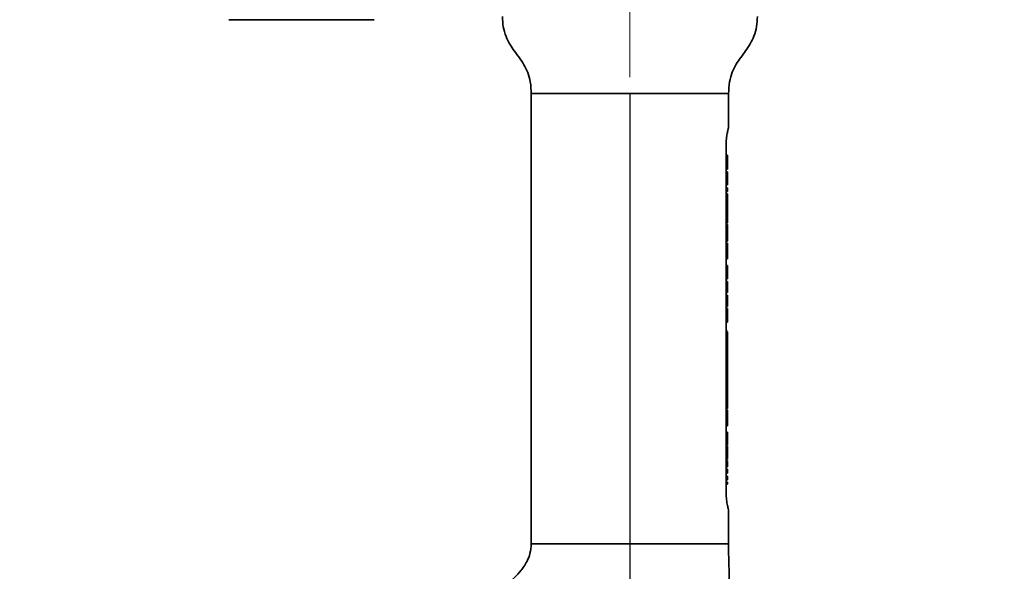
# Model space of a CAD drawing. Header units: millimetres. Extents: x 116 to 166, y 85 to 196.
# Tile 13 of 14: x 135 to 166, y 147 to 164. Entities that reach past the tile are written whole.
import ezdxf

# ---------------------------------------------------------------- set-up
doc = ezdxf.new("R2010")
doc.units = ezdxf.units.MM
doc.linetypes.add('CENTERX2', pattern=[20.32, 12.7, -2.54, 2.54, -2.54])
doc.layers.add('SLD-0', color=179, linetype='Continuous')
doc.layers.add('标注层', color=7, linetype='Continuous')
doc.styles.add('SLDTEXTSTYLE1', font='GOTHIC.TTF', dxfattribs={"width": 0.79431})
doc.styles.add('SLDTEXTSTYLE2', font='GOTHIC.TTF', dxfattribs={"width": 0.913})
doc.dimstyles.new('SLDDIMSTYLE0', dxfattribs={"dimtxt": 2.5, "dimasz": 3.5, "dimexe": 0, "dimexo": 0.0625, "dimgap": 0.625, "dimtad": 2, "dimlfac": 10, "dimrnd": 1e-09, "dimzin": 12, "dimdsep": 46, "dimtxsty": 'SLDTEXTSTYLE1', "dimblk1": 'NONE', "dimblk2": 'NONE', "dimsah": 1, "dimcen": 0.09, "dimadec": 0, "dimazin": 3, "dimtfac": 1, "dimtofl": 0, "dimtmove": 0, "dimatfit": 3, "dimldrblk": 'NONE', "dimfxl": 0, "dimfrac": 2, "dimtolj": 1, "dimtzin": 12, "dimarcsym": 0})
doc.dimstyles.new('SLDDIMSTYLE1', dxfattribs={"dimtxt": 2.5, "dimasz": 3.5, "dimexe": 0, "dimexo": 0.0625, "dimgap": 0.625, "dimtad": 2, "dimdec": 1, "dimlfac": 10, "dimrnd": 1e-09, "dimzin": 12, "dimdsep": 46, "dimtxsty": 'SLDTEXTSTYLE1', "dimblk1": 'NONE', "dimblk2": 'NONE', "dimsah": 1, "dimcen": 0.09, "dimadec": 0, "dimazin": 3, "dimtfac": 1, "dimtofl": 0, "dimtmove": 0, "dimatfit": 3, "dimldrblk": 'NONE', "dimfxl": 0, "dimfrac": 2, "dimtolj": 1, "dimtzin": 12, "dimarcsym": 0})

# ---------------------------------------------------------------- blocks, each defined once
blk = doc.blocks.new('_D')
at = {"layer": '标注层'}
for p, q in [((142.652, 185.455), (118.73, 185.455)), ((119.23, 185.455), (119.23, 103.537)), ((144.108, 103.537), (118.73, 103.537))]:
    blk.add_line(p, q, dxfattribs=at)
for points in [[(119.23, 185.455), (118.98, 183.455), (119.48, 183.455)], [(119.23, 103.537), (119.48, 105.537), (118.98, 105.537)]]:
    blk.add_solid(points, dxfattribs=at)
at = {"layer": '标注层', "insert": (116.007, 140.188), "char_height": 2.5, "attachment_point": 1, "rotation": 90, "style": 'SLDTEXTSTYLE2'}
blk.add_mtext('819.18', dxfattribs=at)
blk = doc.blocks.new('_NONE')
blk = doc.blocks.new('_D_2')
at = {"layer": '标注层'}
for p, q in [((145.902, 169.887), (127.953, 169.887)), ((128.453, 169.887), (128.453, 139.537)), ((144.108, 139.537), (127.953, 139.537))]:
    blk.add_line(p, q, dxfattribs=at)
for points in [[(128.453, 169.887), (128.203, 167.887), (128.703, 167.887)], [(128.453, 139.537), (128.703, 141.537), (128.203, 141.537)]]:
    blk.add_solid(points, dxfattribs=at)
at = {"layer": '标注层', "insert": (125.23, 151.188), "char_height": 2.5, "attachment_point": 1, "rotation": 90, "style": 'SLDTEXTSTYLE2'}
blk.add_mtext('303.5', dxfattribs=at)
blk = doc.blocks.new('_D_4')
at = {"layer": '标注层'}
for p, q in [((154.502, 161.857), (154.502, 119.134)), ((140.238, 113.767), (140.238, 120.134)), ((140.238, 119.634), (154.502, 119.634)), ((154.502, 119.634), (164.584, 119.634))]:
    blk.add_line(p, q, dxfattribs=at)
for points in [[(140.238, 119.634), (142.238, 119.384), (142.238, 119.884)], [(154.502, 119.634), (152.502, 119.884), (152.502, 119.384)]]:
    blk.add_solid(points, dxfattribs=at)
at = {"layer": '标注层', "insert": (155.969, 122.857), "char_height": 2.5, "attachment_point": 1, "style": 'SLDTEXTSTYLE2'}
blk.add_mtext('142.64', dxfattribs=at)
blk = doc.blocks.new('_D_5')
at = {"layer": '标注层'}
for p, q in [((154.502, 161.857), (154.502, 114.191)), ((154.653, 99.667), (154.653, 115.191)), ((154.653, 114.691), (154.502, 114.691)), ((154.653, 114.691), (163.018, 114.691))]:
    blk.add_line(p, q, dxfattribs=at)
for points in [[(154.653, 114.691), (152.653, 114.941), (152.653, 114.441)], [(154.502, 114.691), (156.502, 114.441), (156.502, 114.941)]]:
    blk.add_solid(points, dxfattribs=at)
at = {"layer": '标注层', "insert": (157.535, 117.913), "char_height": 2.5, "attachment_point": 1, "style": 'SLDTEXTSTYLE2'}
blk.add_mtext('1.51', dxfattribs=at)

msp = doc.modelspace()

# ---------------------------------------------------------------- linework, layer by layer
at = {"layer": 'SLD-0', "color": 179, "linetype": 'Continuous', "lineweight": 35}
for p, q in [((141.7773, 164.1869), (146.3899, 164.1869)), ((151.3722, 161.8369), (151.3722, 147.5369)), ((157.6322, 160.7673), (157.6322, 161.8369)), ((157.5522, 149.2277), (157.5522, 160.1461)), ((157.6022, 159.8868), (157.5522, 159.8868)), ((157.6022, 159.8794), (157.5522, 159.8794)), ((157.6022, 159.6706), (157.5522, 159.6706)), ((157.6022, 159.4402), (157.5522, 159.4402)), ((157.6022, 159.3583), (157.5522, 159.3583)), ((157.6022, 159.2541), (157.6022, 159.3583)), ((157.6022, 159.2541), (157.5522, 159.2541)), ((157.6022, 159.248), (157.5522, 159.248)), ((157.6022, 159.0698), (157.5522, 159.0698)), ((157.6022, 159.0698), (157.6022, 159.248)), ((157.6022, 158.9414), (157.6022, 159.0698)), ((157.6022, 158.9414), (157.5522, 158.9414)), ((157.6022, 158.8446), (157.5522, 158.8446)), ((157.6022, 158.7255), (157.5522, 158.7255)), ((157.6022, 158.7255), (157.6022, 158.8446)), ((157.6022, 158.6511), (157.5522, 158.6511)), ((157.6022, 158.6434), (157.5522, 158.6434)), ((157.6022, 158.6434), (157.6022, 158.6511)), ((157.6022, 158.2605), (157.6022, 158.6434)), ((157.6022, 158.2605), (157.5522, 158.2605)), ((157.6022, 158.2417), (157.5522, 158.2417)), ((157.6022, 158.2286), (157.5522, 158.2286)), ((157.6022, 158.2417), (157.6022, 158.2605)), ((157.6022, 158.0454), (157.6022, 158.2286)), ((157.6022, 158.0454), (157.5522, 158.0454)), ((157.6022, 157.9053), (157.5522, 157.9053)), ((157.6022, 157.9053), (157.6022, 158.0454)), ((157.6022, 157.7336), (157.6022, 157.9053)), ((157.6022, 157.7336), (157.5522, 157.7336)), ((157.6022, 157.6833), (157.5522, 157.6833)), ((157.6022, 157.512), (157.5522, 157.512)), ((157.6022, 157.512), (157.6022, 157.6833)), ((157.6022, 157.4187), (157.6022, 157.512)), ((157.6022, 157.4187), (157.5522, 157.4187)), ((157.6022, 157.3229), (157.5522, 157.3229)), ((157.6022, 157.3229), (157.6022, 157.4187)), ((157.6022, 157.1474), (157.6022, 157.3229)), ((157.6022, 157.1474), (157.5522, 157.1474)), ((157.6022, 157.0897), (157.5522, 157.0897)), ((157.6022, 156.9065), (157.5522, 156.9065)), ((157.6022, 156.9065), (157.6022, 157.0897)), ((157.6022, 156.7663), (157.6022, 156.9065)), ((157.6022, 156.7663), (157.5522, 156.7663)), ((157.6022, 156.5946), (157.5522, 156.5946)), ((157.6022, 156.5946), (157.6022, 156.7663)), ((157.6022, 156.3806), (157.5522, 156.3806)), ((157.6022, 156.1821), (157.5522, 156.1821)), ((157.6022, 155.9563), (157.5522, 155.9563)), ((157.6022, 155.9563), (157.6022, 156.1821)), ((157.6022, 155.8744), (157.5522, 155.8744)), ((157.6022, 155.5171), (157.6022, 155.8744)), ((157.6022, 155.5171), (157.5522, 155.5171)), ((157.6022, 155.4352), (157.5522, 155.4352)), ((157.6022, 155.0779), (157.6022, 155.4352)), ((157.6022, 155.0779), (157.5522, 155.0779)), ((157.6022, 155.0109), (157.5522, 155.0109)), ((157.6022, 154.9885), (157.5522, 154.9885)), ((157.6022, 154.9885), (157.6022, 155.0109)), ((157.6022, 154.8763), (157.6022, 154.9885)), ((157.6022, 154.8763), (157.5522, 154.8763)), ((157.6022, 154.703), (157.5522, 154.703)), ((157.6022, 154.6982), (157.5522, 154.6982)), ((157.6022, 154.703), (157.6022, 154.8763)), ((157.6022, 154.5791), (157.6022, 154.6982)), ((157.6022, 154.5791), (157.5522, 154.5791)), ((157.6022, 154.2962), (157.5522, 154.2962)), ((157.6022, 154.2739), (157.5522, 154.2739)), ((157.6022, 154.0678), (157.5522, 154.0678)), ((157.6022, 153.8719), (157.5522, 153.8719)), ((157.6022, 153.857), (157.5522, 153.857)), ((157.6022, 153.7467), (157.5522, 153.7467)), ((157.6022, 153.7467), (157.6022, 153.857)), ((157.6022, 153.6362), (157.6022, 153.7467)), ((157.6022, 153.6362), (157.5522, 153.6362)), ((157.6022, 153.5206), (157.5522, 153.5206)), ((157.6022, 153.5206), (157.6022, 153.6362)), ((157.6022, 153.388), (157.6022, 153.5206)), ((157.6022, 153.388), (157.5522, 153.388)), ((157.6022, 153.2141), (157.5522, 153.2141)), ((157.6022, 153.2141), (157.6022, 153.388)), ((157.6022, 153.074), (157.6022, 153.2141)), ((157.6022, 153.074), (157.5522, 153.074)), ((157.6022, 152.906), (157.5522, 152.906)), ((157.6022, 152.8016), (157.5522, 152.8016)), ((157.6022, 152.906), (157.6022, 153.074)), ((157.6022, 152.8016), (157.6022, 152.906)), ((157.6022, 152.71), (157.6022, 152.8016)), ((157.6022, 152.71), (157.5522, 152.71)), ((157.6022, 152.6122), (157.5522, 152.6122)), ((157.6022, 152.4981), (157.5522, 152.4981)), ((157.6022, 152.6122), (157.6022, 152.71)), ((157.6022, 152.4981), (157.6022, 152.6122)), ((157.6022, 152.412), (157.6022, 152.4981)), ((157.6022, 152.412), (157.5522, 152.412)), ((157.6022, 152.316), (157.5522, 152.316)), ((157.6022, 152.1951), (157.5522, 152.1951)), ((157.6022, 152.1821), (157.5522, 152.1821)), ((157.6022, 152.316), (157.6022, 152.412)), ((157.6022, 152.1951), (157.6022, 152.316)), ((157.6022, 151.9587), (157.6022, 152.1821)), ((157.6022, 151.9587), (157.5522, 151.9587)), ((157.6022, 151.8396), (157.6022, 151.9587)), ((157.6022, 151.8396), (157.5522, 151.8396)), ((157.6022, 151.7819), (157.5522, 151.7819)), ((157.6022, 151.5987), (157.5522, 151.5987)), ((157.6022, 151.5987), (157.6022, 151.7819)), ((157.6022, 151.4586), (157.6022, 151.5987)), ((157.6022, 151.4586), (157.5522, 151.4586)), ((157.6022, 151.2869), (157.5522, 151.2869)), ((157.6022, 151.2869), (157.6022, 151.4586)), ((157.6022, 151.0878), (157.5522, 151.0878)), ((157.6022, 150.6858), (157.6022, 151.0878)), ((157.6022, 150.6858), (157.5522, 150.6858)), ((157.6022, 150.6709), (157.5522, 150.6709)), ((157.6022, 150.6485), (157.5522, 150.6485)), ((157.6022, 150.4424), (157.5522, 150.4424)), ((157.6022, 150.2466), (157.5522, 150.2466)), ((157.6022, 150.2168), (157.5522, 150.2168)), ((157.6022, 150.1721), (157.5522, 150.1721)), ((157.6022, 150.0679), (157.5522, 150.0679)), ((157.6022, 149.9819), (157.5522, 149.9819)), ((157.6022, 150.2168), (157.6022, 150.2291)), ((157.6022, 150.0679), (157.6022, 150.1721)), ((157.6022, 149.9041), (157.5522, 149.9041)), ((157.6022, 149.785), (157.5522, 149.785)), ((157.6022, 149.6882), (157.5522, 149.6882)), ((157.6022, 149.785), (157.6022, 149.9041)), ((157.6022, 149.5691), (157.6022, 149.6882)), ((157.6022, 149.5691), (157.5522, 149.5691)), ((157.6022, 149.4954), (157.5522, 149.4954)), ((157.6022, 149.4277), (157.5522, 149.4277)), ((157.6322, 147.5369), (157.6322, 148.6064))]:
    msp.add_line(p, q, dxfattribs=at)
at = {"layer": 'SLD-0', "color": 8, "linetype": 'Continuous', "lineweight": 35}
msp.add_line((157.6322, 161.8369), (151.3722, 161.8369), dxfattribs=at)
at = {"layer": 'SLD-0', "color": 179, "linetype": 'Continuous', "lineweight": 35}
for points, knots in [([(150.4566, 164.2848), (150.4615, 164.1761), (150.471, 163.962), (150.5575, 163.6642), (150.6859, 163.4065), (150.8384, 163.1846), (150.9963, 162.9753), (151.1457, 162.7545), (151.2706, 162.4996), (151.3576, 162.1891), (151.3671, 161.961), (151.3722, 161.8369)], [0, 0, 0, 0, 0.1220726, 0.2402959, 0.345428, 0.4447702, 0.5426459, 0.6404161, 0.7440603, 0.860637, 1, 1, 1, 1]), ([(157.6322, 161.8369), (157.6375, 161.9631), (157.6472, 162.1947), (157.7372, 162.5095), (157.866, 162.7672), (158.0184, 162.9892), (158.1763, 163.1985), (158.3258, 163.4192), (158.4504, 163.6741), (158.5339, 163.9676), (158.5431, 164.1781), (158.5478, 164.2847)], [0, 0, 0, 0, 0.1416527, 0.2598815, 0.3650184, 0.4643652, 0.5622454, 0.6600202, 0.7636692, 0.8802512, 1, 1, 1, 1]), ([(157.5522, 160.1461), (157.554, 160.2168), (157.5576, 160.3581), (157.5818, 160.539), (157.6077, 160.6748), (157.6288, 160.7605), (157.63, 160.7652), (157.6306, 160.7673)], [0, 0, 0, 0, 0.201764, 0.4031296, 0.5972303, 0.8115353, 1, 1, 1, 1]), ([(157.6022, 159.6706), (157.6022, 159.6987), (157.6022, 159.7549), (157.6022, 159.8207), (157.6022, 159.8629), (157.6022, 159.8739), (157.6022, 159.8794)], [0, 0, 0, 0, 0.2800298, 0.5591823, 0.7795284, 1, 1, 1, 1]), ([(157.6022, 159.4402), (157.6022, 159.4431), (157.6022, 159.4489), (157.6022, 159.5003), (157.6022, 159.5804), (157.6022, 159.6405), (157.6022, 159.6706)], [0, 0, 0, 0, 0.2806168, 0.5605612, 0.7799798, 1, 1, 1, 1]), ([(157.6022, 159.248), (157.6022, 159.2495), (157.6022, 159.2521), (157.6022, 159.2535), (157.6022, 159.2541)], [0, 0, 0, 0, 0.5595281, 1, 1, 1, 1]), ([(157.6022, 156.1821), (157.6022, 156.2093), (157.6022, 156.2636), (157.6022, 156.3317), (157.6022, 156.373), (157.6022, 156.3781), (157.6022, 156.3806)], [0, 0, 0, 0, 0.2810235, 0.559762, 0.7800628, 1, 1, 1, 1]), ([(157.6022, 154.6982), (157.6022, 154.6988), (157.6022, 154.6999), (157.6022, 154.702), (157.6022, 154.703)], [0, 0, 0, 0, 0.5589658, 1, 1, 1, 1]), ([(157.6022, 154.0678), (157.6022, 154.1164), (157.6022, 154.1842), (157.6022, 154.2535), (157.6022, 154.2671), (157.6022, 154.2739)], [0, 0, 0, 0, 0.5586057, 0.7794188, 1, 1, 1, 1]), ([(157.6022, 153.8719), (157.6022, 153.8752), (157.6022, 153.882), (157.6022, 153.9399), (157.6022, 154.0042), (157.6022, 154.0466), (157.6022, 154.0678)], [0, 0, 0, 0, 0.27905382, 0.55821573, 0.77893958, 1, 1, 1, 1]), ([(157.6022, 150.4424), (157.6022, 150.4911), (157.6022, 150.5589), (157.6022, 150.6282), (157.6022, 150.6417), (157.6022, 150.6485)], [0, 0, 0, 0, 0.5586057, 0.7794188, 1, 1, 1, 1]), ([(157.6022, 150.2466), (157.6022, 150.2499), (157.6022, 150.2566), (157.6022, 150.3146), (157.6022, 150.3788), (157.6022, 150.4212), (157.6022, 150.4424)], [0, 0, 0, 0, 0.2790538, 0.5582157, 0.7789396, 1, 1, 1, 1]), ([(157.6022, 149.9819), (157.6022, 149.9918), (157.6022, 150.0114), (157.6022, 150.0392), (157.6022, 150.0672), (157.6022, 150.0676), (157.6022, 150.0679)], [0, 0, 0, 0, 0.1875514, 0.3747448, 0.5605277, 1, 1, 1, 1]), ([(157.6022, 149.4277), (157.6022, 149.4403), (157.6022, 149.4629), (157.6022, 149.4854), (157.6022, 149.4954)], [0, 0, 0, 0, 0.5600287, 1, 1, 1, 1]), ([(157.6306, 148.6064), (157.6311, 148.6045), (157.6341, 148.5926), (157.619, 148.6504), (157.59, 148.7831), (157.5618, 148.9781), (157.5526, 149.1359), (157.5522, 149.2165), (157.5522, 149.2277)], [0, 0, 0, 0, 0.0475996, 0.2979433, 0.544441, 0.7689361, 0.9679223, 1, 1, 1, 1]), ([(151.3722, 147.5369), (151.3636, 147.4321), (151.3482, 147.2425), (151.2502, 147.0046), (151.1487, 146.8306), (151.0174, 146.6517), (150.8354, 146.4566), (150.6025, 146.2626), (150.347, 146.0866), (150.0551, 145.9184), (149.6864, 145.746), (149.2471, 145.5909), (148.7784, 145.4705), (148.4543, 145.4514), (148.3019, 145.4425)], [0, 0, 0, 0, 0.0780483, 0.1412116, 0.1901061, 0.2284027, 0.3067568, 0.3887712, 0.4543929, 0.5383192, 0.640247, 0.7579511, 0.8861838, 1, 1, 1, 1]), ([(148.3035, 133.6404), (148.6003, 133.6432), (149.2144, 133.649), (150.1097, 133.7272), (150.9516, 133.8645), (151.6856, 134.0501), (152.3153, 134.2692), (152.8475, 134.5056), (153.2913, 134.7456), (153.788, 135.0598), (154.3424, 135.489), (154.9384, 136.0814), (155.469, 136.7447), (155.9499, 137.4948), (156.3691, 138.3227), (156.6434, 139.0113), (156.8125, 139.5066), (156.9118, 139.8209), (157.017, 140.1857), (157.1291, 140.6201), (157.2548, 141.1788), (157.3829, 141.868), (157.4994, 142.685), (157.5878, 143.5583), (157.6431, 144.4486), (157.6641, 145.2528), (157.6642, 145.9361), (157.6547, 146.474), (157.6425, 146.914), (157.633, 147.2568), (157.6324, 147.4526), (157.6322, 147.5369)], [0, 0, 0, 0, 0.04604067, 0.09526959, 0.13927205, 0.17826727, 0.21259236, 0.24258768, 0.26852419, 0.29080897, 0.33373294, 0.37700148, 0.42089445, 0.46525991, 0.51502906, 0.56464037, 0.58013557, 0.59622577, 0.61577821, 0.63903464, 0.6658304, 0.70461597, 0.74777662, 0.79383184, 0.840785, 0.886148, 0.91862805, 0.9467902, 0.96962578, 0.98692052, 1, 1, 1, 1])]:
    msp.add_open_spline(points, degree=3, knots=knots, dxfattribs=at)
at = {"layer": 'SLD-0', "color": 8, "linetype": 'Continuous', "lineweight": 35}
msp.add_open_spline([(157.6322, 147.5369), (157.6205, 147.5369), (157.5972, 147.5369), (157.4111, 147.5369), (157.1218, 147.5369), (156.7296, 147.5369), (156.2523, 147.5369), (155.7077, 147.5369), (155.1167, 147.5369), (154.5022, 147.5369), (153.8876, 147.5369), (153.2967, 147.5369), (152.752, 147.5369), (152.2748, 147.5369), (151.8825, 147.5369), (151.5932, 147.5369), (151.4071, 147.5369), (151.3838, 147.5369), (151.3722, 147.5369)], degree=3, dxfattribs=at)
at = {"layer": '标注层', "linetype": 'CENTERX2', "lineweight": 18}
msp.add_line((154.5022, 162.3569), (154.5022, 167.0369), dxfattribs=at)

# ---------------------------------------------------------------- dimensions: what is measured, and where the dimension line sits
at = {"layer": '标注层'}
for base, p1, p2, dimstyle, picture, middle in [((119.2297, 185.4545), (144.6084, 103.5369), (143.1522, 185.4545), 'SLDDIMSTYLE0', '_D', (119.2297, 144.4957)), ((128.4527, 169.8869), (144.6084, 139.5369), (146.4022, 169.8869), 'SLDDIMSTYLE1', '_D_2', (128.4527, 154.7119))]:
    dim = msp.add_linear_dim(base=base, p1=p1, p2=p2, angle=90, dimstyle=dimstyle, dxfattribs=at)
    dim.commit()
    dim.dimension.update_dxf_attribs({"geometry": picture, "text_midpoint": middle, "dimtype": 160})
for base, p2, picture, middle in [((140.2384, 119.6343), (140.2384, 113.2669), '_D_4', (160.2763, 119.6343)), ((154.6534, 114.6906), (154.6534, 99.1669), '_D_5', (160.2763, 114.6906))]:
    dim = msp.add_linear_dim(base=base, p1=(154.5022, 162.3569), p2=p2, dimstyle='SLDDIMSTYLE0', dxfattribs=at)
    dim.commit()
    dim.dimension.update_dxf_attribs({"geometry": picture, "text_midpoint": middle, "dimtype": 160})

doc.saveas('drawing.dxf')
